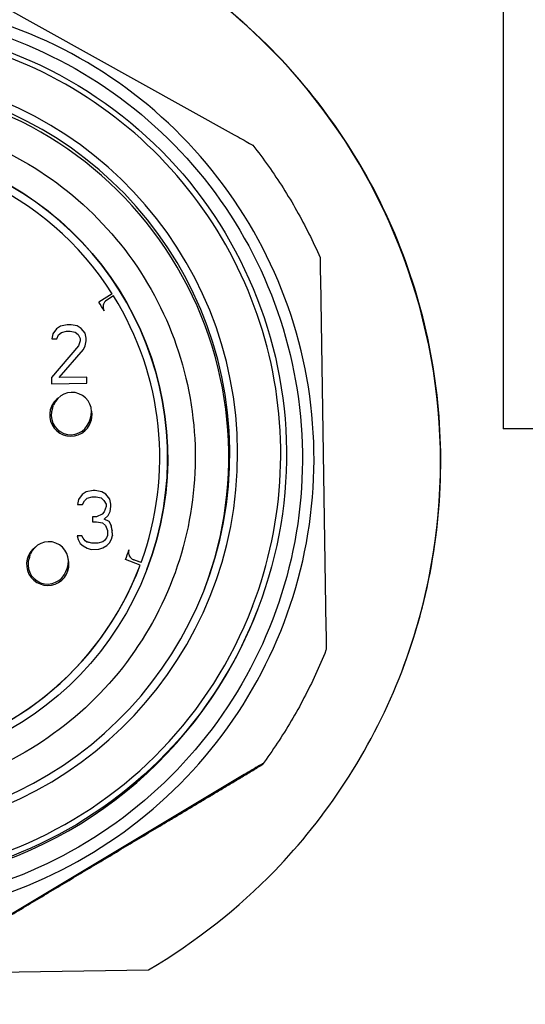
# Model space of a CAD drawing. Header units: inches. Extents: x 36 to 1719, y -84 to 1122.
# Tile 107 of 256: x 657.933 to 658.44, y 312.281 to 313.27. Entities that reach past the tile are written whole.
import ezdxf

# ---------------------------------------------------------------- set-up
doc = ezdxf.new("R2010")
doc.units = ezdxf.units.IN
doc.header["$LTSCALE"] = 48
doc.header["$MEASUREMENT"] = 0
doc.layers.add('Visible (ANSI)', color=7, linetype='Continuous', lineweight=30)

msp = doc.modelspace()

# ---------------------------------------------------------------- linework, layer by layer
at = {"layer": 'Visible (ANSI)'}
for p, q in [((658.41768, 313.76248), (658.41768, 312.85877)), ((657.84123, 313.3247), (658.14772, 313.15419)), ((658.23438, 313.00945), (658.23995, 312.65878)), ((658.02529, 312.99447), (658.01199, 312.98603)), ((658.02527, 312.99443), (658.01201, 312.98601)), ((658.02672, 312.9922), (658.01994, 312.98798)), ((658.02527, 312.99443), (658.02529, 312.99447)), ((658.01674, 312.98408), (658.01675, 312.98412)), ((657.96952, 312.95928), (657.96566, 312.95419)), ((657.9695, 312.95924), (657.96566, 312.95417)), ((657.9734, 312.96182), (657.9695, 312.95924)), ((657.96952, 312.95928), (657.9695, 312.95924)), ((657.97342, 312.96186), (657.96952, 312.95928)), ((657.98027, 312.96318), (657.9734, 312.96182)), ((657.97342, 312.96186), (657.9734, 312.96182)), ((657.98028, 312.96322), (657.97342, 312.96186)), ((657.9745, 312.95559), (657.9794, 312.95693)), ((657.9794, 312.95693), (657.98334, 312.95699)), ((657.98421, 312.96325), (657.98027, 312.96318)), ((657.98028, 312.96322), (657.98027, 312.96318)), ((657.98422, 312.96328), (657.98028, 312.96322)), ((657.98334, 312.95699), (657.98828, 312.95581)), ((657.98422, 312.96328), (657.98421, 312.96325)), ((657.99013, 312.96208), (657.98421, 312.96325)), ((657.99015, 312.96212), (657.98422, 312.96328)), ((657.99015, 312.96212), (657.99013, 312.96208)), ((657.99411, 312.95963), (657.99013, 312.96208)), ((657.99412, 312.95967), (657.99015, 312.96212)), ((657.99412, 312.95967), (657.99411, 312.95963)), ((657.99812, 312.95467), (657.99411, 312.95963)), ((657.99814, 312.95471), (657.99412, 312.95967)), ((657.96566, 312.95419), (657.96476, 312.94915)), ((657.96476, 312.94915), (657.96968, 312.94923)), ((657.96968, 312.94923), (657.97159, 312.95303)), ((657.97159, 312.95303), (657.9745, 312.95559)), ((657.98828, 312.95581), (657.99127, 312.95334)), ((657.99127, 312.95334), (657.9933, 312.94961)), ((657.99334, 312.94709), (657.99145, 312.94204)), ((657.9933, 312.94961), (657.99334, 312.94709)), ((657.99814, 312.95471), (657.99812, 312.95467)), ((657.99919, 312.94966), (657.99812, 312.95467)), ((657.9992, 312.9497), (657.99814, 312.95471)), ((657.99833, 312.94212), (657.99923, 312.94715)), ((657.99834, 312.94215), (657.99924, 312.94719)), ((657.9992, 312.9497), (657.99919, 312.94966)), ((657.99923, 312.94715), (657.99919, 312.94966)), ((657.99924, 312.94719), (657.9992, 312.9497)), ((657.99924, 312.94719), (657.99923, 312.94715)), ((657.99145, 312.94204), (657.96439, 312.91019)), ((657.99143, 312.942), (657.96439, 312.91017)), ((657.97227, 312.91032), (657.99643, 312.93835)), ((657.99145, 312.94204), (657.99143, 312.942)), ((657.99643, 312.93835), (657.99834, 312.94215)), ((657.96439, 312.91019), (657.96449, 312.90391)), ((657.99981, 312.91072), (657.97225, 312.91028)), ((657.97227, 312.91032), (657.97225, 312.91028)), ((657.99982, 312.91076), (657.97227, 312.91032)), ((657.99982, 312.91076), (657.99981, 312.91072)), ((657.99991, 312.90447), (657.99981, 312.91072)), ((657.99992, 312.90447), (657.99982, 312.91076)), ((657.96449, 312.90391), (657.99992, 312.90447)), ((657.96543, 312.87956), (657.96662, 312.88267)), ((658.00219, 312.86548), (658.00338, 312.86859)), ((658.66768, 312.85877), (658.41768, 312.85877)), ((657.9954, 312.79275), (657.99154, 312.78766)), ((657.99538, 312.79271), (657.99154, 312.78764)), ((657.99928, 312.79529), (657.99538, 312.79271)), ((657.9954, 312.79275), (657.99538, 312.79271)), ((657.99929, 312.79533), (657.9954, 312.79275)), ((657.99747, 312.7865), (658.00038, 312.78906)), ((658.00615, 312.79665), (657.99928, 312.79529)), ((657.99929, 312.79533), (657.99928, 312.79529)), ((658.00616, 312.79669), (657.99929, 312.79533)), ((658.00038, 312.78906), (658.00528, 312.79039)), ((658.00528, 312.79039), (658.00922, 312.79046)), ((658.00616, 312.79669), (658.00615, 312.79665)), ((658.00812, 312.79668), (658.00615, 312.79665)), ((658.00813, 312.79672), (658.00616, 312.79669)), ((658.00813, 312.79672), (658.00812, 312.79668)), ((658.01503, 312.79554), (658.00812, 312.79668)), ((658.01504, 312.79558), (658.00813, 312.79672)), ((658.00922, 312.79046), (658.01416, 312.78928)), ((658.01416, 312.78928), (658.01715, 312.78681)), ((658.01504, 312.79558), (658.01503, 312.79554)), ((658.019, 312.79309), (658.01503, 312.79554)), ((658.01902, 312.79313), (658.01504, 312.79558)), ((658.01902, 312.79313), (658.019, 312.79309)), ((658.02302, 312.78812), (658.019, 312.79309)), ((658.02303, 312.78816), (658.01902, 312.79313)), ((657.99154, 312.78766), (657.99064, 312.78262)), ((657.99064, 312.78262), (657.99556, 312.7827)), ((657.99556, 312.7827), (657.99747, 312.7865)), ((658.01715, 312.78681), (658.01918, 312.78308)), ((658.01922, 312.78056), (658.01733, 312.77551)), ((658.01918, 312.78308), (658.01922, 312.78056)), ((658.02303, 312.78816), (658.02302, 312.78812)), ((658.02408, 312.78312), (658.02302, 312.78812)), ((658.0241, 312.78315), (658.02303, 312.78816)), ((658.02322, 312.77558), (658.02412, 312.7806)), ((658.02323, 312.7756), (658.02414, 312.78064)), ((658.0241, 312.78315), (658.02408, 312.78312)), ((658.02412, 312.7806), (658.02408, 312.78312)), ((658.02414, 312.78064), (658.0241, 312.78315)), ((658.02414, 312.78064), (658.02412, 312.7806)), ((658.00953, 312.77036), (658.0056, 312.77029)), ((658.00952, 312.77032), (658.0056, 312.77026)), ((658.0056, 312.77029), (658.00568, 312.76527)), ((658.01538, 312.77292), (658.00952, 312.77032)), ((658.00953, 312.77036), (658.00952, 312.77032)), ((658.0154, 312.77296), (658.00953, 312.77036)), ((658.01731, 312.77547), (658.01538, 312.77292)), ((658.0154, 312.77296), (658.01538, 312.77292)), ((658.01733, 312.77551), (658.0154, 312.77296)), ((658.01733, 312.77551), (658.01731, 312.77547)), ((658.01745, 312.76797), (658.02132, 312.7718)), ((658.02132, 312.7718), (658.02323, 312.7756)), ((658.00568, 312.76527), (658.00961, 312.76533)), ((658.00961, 312.76533), (658.01554, 312.76417)), ((658.01554, 312.76417), (658.01853, 312.7617)), ((658.01745, 312.76797), (658.01743, 312.76793)), ((658.02239, 312.7655), (658.01743, 312.76793)), ((658.02241, 312.76553), (658.01745, 312.76797)), ((658.01853, 312.7617), (658.02058, 312.75671)), ((658.02241, 312.76553), (658.02239, 312.7655)), ((658.02442, 312.76176), (658.02239, 312.7655)), ((658.02444, 312.7618), (658.02241, 312.76553)), ((658.02444, 312.7618), (658.02442, 312.76176)), ((658.02549, 312.75675), (658.02442, 312.76176)), ((658.0255, 312.75679), (658.02444, 312.7618)), ((657.99507, 312.75128), (657.99015, 312.7512)), ((657.99015, 312.7512), (657.9912, 312.74745)), ((657.99506, 312.75124), (657.99016, 312.75116)), ((657.99507, 312.75128), (657.99506, 312.75124)), ((657.99608, 312.74874), (657.99506, 312.75124)), ((657.9961, 312.74878), (657.99507, 312.75128)), ((657.9961, 312.74878), (657.99608, 312.74874)), ((657.99809, 312.74626), (657.99608, 312.74874)), ((657.9981, 312.7463), (657.9961, 312.74878)), ((658.0197, 312.74912), (658.01777, 312.74657)), ((658.01972, 312.74916), (658.01779, 312.74661)), ((658.01972, 312.74916), (658.0197, 312.74912)), ((658.02066, 312.75168), (658.01972, 312.74916)), ((658.02058, 312.75671), (658.02066, 312.75168)), ((658.02465, 312.74796), (658.02557, 312.75172)), ((658.02466, 312.74798), (658.02558, 312.75176)), ((658.0255, 312.75679), (658.02549, 312.75675)), ((658.02557, 312.75172), (658.02549, 312.75675)), ((658.02558, 312.75176), (658.0255, 312.75679)), ((658.02558, 312.75176), (658.02557, 312.75172)), ((657.9912, 312.74745), (657.99322, 312.74371)), ((657.99322, 312.74371), (657.99622, 312.74124)), ((657.99622, 312.74124), (658.00019, 312.73879)), ((657.9981, 312.7463), (657.99809, 312.74626)), ((658.00008, 312.74504), (657.99809, 312.74626)), ((658.00009, 312.74507), (657.9981, 312.7463)), ((658.00009, 312.74507), (658.00008, 312.74504)), ((658.00502, 312.74386), (658.00008, 312.74504)), ((658.00503, 312.7439), (658.00009, 312.74507)), ((658.01092, 312.74395), (658.00502, 312.74386)), ((658.00503, 312.7439), (658.00502, 312.74386)), ((658.01094, 312.74399), (658.00503, 312.7439)), ((658.01582, 312.74529), (658.01092, 312.74395)), ((658.01094, 312.74399), (658.01092, 312.74395)), ((658.01584, 312.74532), (658.01094, 312.74399)), ((658.01202, 312.73772), (658.01594, 312.73904)), ((658.01777, 312.74657), (658.01582, 312.74529)), ((658.01584, 312.74532), (658.01582, 312.74529)), ((658.01779, 312.74661), (658.01584, 312.74532)), ((658.01594, 312.73904), (658.01984, 312.74162)), ((658.01779, 312.74661), (658.01777, 312.74657)), ((658.01984, 312.74162), (658.02275, 312.74418)), ((658.02275, 312.74418), (658.02466, 312.74798)), ((657.94222, 312.72957), (657.94341, 312.73268)), ((658.00019, 312.73879), (658.00415, 312.7376)), ((658.00415, 312.7376), (658.01202, 312.73772)), ((658.05351, 312.7219), (658.03877, 312.72743)), ((658.05443, 312.72437), (658.04693, 312.72711)), ((658.05444, 312.72441), (658.04695, 312.72715)), ((658.05282, 312.72008), (658.0528, 312.72004)), ((658.05443, 312.72437), (658.05444, 312.72441)), ((657.97899, 312.71549), (657.98018, 312.7186)), ((658.16633, 312.68073), (658.16615, 312.68024)), ((658.17164, 312.67807), (658.17083, 312.67597)), ((658.24026, 312.63722), (658.2399, 312.63626)), ((658.17634, 312.52233), (658.17597, 312.52137)), ((658.15793, 312.51137), (657.85703, 312.33122)), ((657.48307, 312.30618), (658.06194, 312.31536))]:
    msp.add_line(p, q, dxfattribs=at)
msp.add_circle((661.91768, 315.10877), 3.75, dxfattribs=at)
for centre, radius, start, end in [((658.02411, 312.9813), 0.00787, 121.9113, 210.40332), ((658.02409, 312.98126), 0.00787, 159.04453, 205.31775), ((657.985, 312.87563), 0.01969, 339.04633, 159.04633), ((657.96179, 312.72564), 0.01969, 339.04633, 159.04633)]:
    msp.add_arc(centre, radius, start, end, dxfattribs=at)
for centre, major_axis, ratio, start_param, end_param in [((657.76432, 312.82542), (0.5515, -0.21119), 0.99994, 0.000661, 1.440098), ((657.76746, 312.83361), (-0.35847, 0.13727), 0.99994, 5.216001, 11.255135), ((657.76743, 312.83353), (-0.35112, 0.13446), 0.99994, 5.19888, 11.272257), ((657.76638, 312.83078), (0.35112, -0.13446), 0.99994, 0.003908, 1.847479), ((657.76603, 312.82986), (-0.29413, 0.11263), 0.99994, 3.141794, 6.282984), ((657.76604, 312.82989), (-0.28678, 0.10982), 0.99994, 4.072958, 6.376793), ((657.76604, 312.82989), (0.28678, -0.10982), 0.99994, 0.015067, 0.922639), ((657.7664, 312.83084), (-0.40443, 0.15487), 0.99994, 0, 3.141593), ((657.76723, 312.833), (0.39892, -0.15276), 0.99994, 3.141593, 6.283185), ((657.76604, 312.82989), (-0.27207, 0.10419), 0.99994, 4.037913, 4.072958), ((657.98389, 312.87272), (-0.01218, 0.01742), 0.999978, 0, 4.331631), ((657.98381, 312.87252), (-0.01982, 0.0077), 0.99994, 5.724976, 6.283185), ((657.98381, 312.87252), (0.01838, -0.00704), 0.99994, 3.141593, 6.283185), ((657.98381, 312.87252), (0.02085, 0.00417), 0.999974, 5.724976, 6.283185), ((657.96068, 312.72274), (-0.01218, 0.01742), 0.999978, 0, 4.331631), ((657.9606, 312.72253), (-0.01982, 0.0077), 0.99994, 5.724976, 6.283185), ((657.9606, 312.72253), (0.01838, -0.00704), 0.99994, 3.141593, 6.283185), ((657.76604, 312.82989), (0.27207, -0.10419), 0.99994, 0.006341, 0.041386), ((658.04965, 312.73454), (-0.00746, 0.00251), 0.99994, 0, 1.544477), ((658.04964, 312.73451), (-0.00739, 0.0027), 0.99994, 0.046556, 1.570796), ((657.76603, 312.82986), (0.28678, -0.10982), 0.99994, 4.160224, 6.283185), ((657.76604, 312.82989), (0.28678, -0.10982), 0.99994, 4.160224, 6.289526), ((657.9606, 312.72253), (0.02085, 0.00417), 0.999974, 5.724976, 6.283185)]:
    msp.add_ellipse(centre, major_axis=major_axis, ratio=ratio, start_param=start_param, end_param=end_param, dxfattribs=at)
for centre, major_axis in [((657.76721, 312.83294), (-0.40443, 0.15487)), ((657.76607, 312.82997), (0.29413, -0.11263))]:
    msp.add_ellipse(centre, major_axis=major_axis, ratio=0.99994, dxfattribs=at)
for points, knots in [([(658.06194, 312.31536), (658.10942, 312.34336), (658.15248, 312.37749), (658.23983, 312.4678), (658.28418, 312.53459), (658.32788, 312.64442), (658.33879, 312.68263), (658.35272, 312.75952), (658.35573, 312.79821), (658.35454, 312.87312), (658.3503, 312.91167), (658.33394, 312.98797), (658.32182, 313.02572), (658.27465, 313.13379), (658.22821, 313.19883), (658.13804, 313.28583), (658.09392, 313.31836), (658.04557, 313.34465)], [0.740127, 0.740127, 0.740127, 0.740127, 1.142736, 1.142736, 1.713665, 1.713665, 1.999129, 1.999129, 2.284593, 2.284593, 2.570057, 2.570057, 2.855521, 2.855521, 3.426449, 3.426449, 3.829059, 3.829059, 3.829059, 3.829059]), ([(657.30288, 312.82092), (657.30209, 312.87026), (657.30927, 312.91971), (657.33882, 313.01387), (657.36119, 313.05855), (657.41886, 313.13863), (657.45415, 313.17401), (657.53408, 313.23188), (657.57871, 313.25436), (657.67279, 313.28415), (657.72223, 313.29145), (657.82091, 313.29014), (657.87013, 313.28152), (657.96339, 313.24923), (658.0074, 313.22556), (658.08577, 313.16558), (658.12011, 313.12927), (658.17562, 313.04768), (658.1968, 313.00242), (658.22383, 312.90751), (658.22969, 312.85788), (658.22549, 312.75929), (658.21544, 312.71034), (658.18045, 312.61807), (658.15551, 312.57477), (658.09326, 312.49819), (658.05597, 312.46493), (657.97279, 312.41183), (657.92693, 312.39199), (657.83126, 312.36774), (657.78149, 312.36334), (657.68305, 312.37041), (657.63441, 312.38189), (657.5432, 312.41957), (657.50064, 312.44576), (657.42591, 312.51022), (657.39375, 312.54847), (657.34309, 312.63316), (657.3246, 312.67958), (657.30707, 312.75832), (657.30338, 312.7896), (657.30288, 312.82092)], [0, 0, 0, 0, 0.319998, 0.319998, 0.639996, 0.639996, 0.959994, 0.959994, 1.279993, 1.279993, 1.599993, 1.599993, 1.919995, 1.919995, 2.239998, 2.239998, 2.56, 2.56, 2.88, 2.88, 3.2, 3.2, 3.519998, 3.519998, 3.839995, 3.839995, 4.159994, 4.159994, 4.479993, 4.479993, 4.799994, 4.799994, 5.119996, 5.119996, 5.439998, 5.439998, 5.76, 5.76, 6.08, 6.08, 6.283185, 6.283185, 6.283185, 6.283185]), ([(657.31483, 312.8215), (657.3156, 312.77342), (657.32412, 312.72548), (657.35582, 312.63469), (657.37899, 312.59186), (657.43764, 312.51564), (657.47311, 312.48228), (657.55275, 312.42838), (657.59692, 312.40786), (657.68947, 312.38176), (657.73785, 312.37617), (657.83392, 312.3805), (657.8816, 312.39042), (657.97142, 312.42475), (658.01356, 312.44916), (658.08803, 312.51), (658.12035, 312.54643), (658.17189, 312.62761), (658.19111, 312.67235), (658.2145, 312.76562), (658.21867, 312.81414), (658.21153, 312.91004), (658.20023, 312.9574), (658.16328, 313.04619), (658.13765, 313.08759), (658.07465, 313.16025), (658.0373, 313.19149), (657.95464, 313.24065), (657.90935, 313.25855), (657.81543, 313.27921), (657.76681, 313.28196), (657.67116, 313.27203), (657.62414, 313.25935), (657.53647, 313.21983), (657.49583, 313.19301), (657.42504, 313.12792), (657.39491, 313.08967), (657.34819, 313.00562), (657.33161, 312.95983), (657.31698, 312.8826), (657.31435, 312.85202), (657.31483, 312.8215)], [0, 0, 0, 0, 0.32, 0.32, 0.64, 0.64, 0.96, 0.96, 1.28, 1.28, 1.6, 1.6, 1.920001, 1.920001, 2.240001, 2.240001, 2.560001, 2.560001, 2.88, 2.88, 3.2, 3.2, 3.52, 3.52, 3.84, 3.84, 4.16, 4.16, 4.48, 4.48, 4.800001, 4.800001, 5.120001, 5.120001, 5.440001, 5.440001, 5.760001, 5.760001, 6.08, 6.08, 6.283185, 6.283185, 6.283185, 6.283185]), ([(658.16633, 312.68073), (658.18263, 312.72327), (658.19205, 312.76844), (658.19621, 312.85947), (658.19095, 312.90532), (658.16626, 312.99303), (658.14685, 313.03489), (658.09582, 313.1104), (658.06422, 313.14402), (657.99204, 313.19964), (657.95146, 313.22162), (657.86544, 313.25171), (657.82002, 313.25982), (657.7289, 313.26132), (657.68323, 313.25473), (657.59627, 313.22749), (657.55499, 313.20687), (657.48101, 313.15366), (657.44832, 313.1211), (657.39971, 313.05406), (657.38182, 313.02103), (657.3685, 312.98625)], [2.760006, 2.760006, 2.760006, 2.760006, 3.080005, 3.080005, 3.400004, 3.400004, 3.720004, 3.720004, 4.040004, 4.040004, 4.360005, 4.360005, 4.680006, 4.680006, 5.000007, 5.000007, 5.320007, 5.320007, 5.640007, 5.640007, 5.901599, 5.901599, 5.901599, 5.901599]), ([(657.42371, 312.82485), (657.42429, 312.78832), (657.43077, 312.75189), (657.45485, 312.68291), (657.47246, 312.65036), (657.51702, 312.59245), (657.54397, 312.5671), (657.60449, 312.52615), (657.63805, 312.51056), (657.70837, 312.49072), (657.74513, 312.48648), (657.81813, 312.48977), (657.85435, 312.4973), (657.92261, 312.52339), (657.95462, 312.54194), (658.0112, 312.58817), (658.03576, 312.61584), (658.07493, 312.67752), (658.08953, 312.71152), (658.1073, 312.78239), (658.11047, 312.81926), (658.10505, 312.89212), (658.09646, 312.92811), (658.06838, 312.99557), (658.04891, 313.02703), (658.00104, 313.08224), (657.97266, 313.10598), (657.90985, 313.14333), (657.87544, 313.15693), (657.80408, 313.17263), (657.76714, 313.17472), (657.69446, 313.16717), (657.65873, 313.15754), (657.59212, 313.12751), (657.56124, 313.10713), (657.50745, 313.05768), (657.48455, 313.02861), (657.44906, 312.96475), (657.43646, 312.92996), (657.42534, 312.87127), (657.42334, 312.84804), (657.42371, 312.82485)], [0, 0, 0, 0, 0.320003, 0.320003, 0.640003, 0.640003, 0.960002, 0.960002, 1.279998, 1.279998, 1.599995, 1.599995, 1.919993, 1.919993, 2.239992, 2.239992, 2.559994, 2.559994, 2.879997, 2.879997, 3.200001, 3.200001, 3.520003, 3.520003, 3.840003, 3.840003, 4.160001, 4.160001, 4.479998, 4.479998, 4.799994, 4.799994, 5.119992, 5.119992, 5.439992, 5.439992, 5.759995, 5.759995, 6.079998, 6.079998, 6.283185, 6.283185, 6.283185, 6.283185]), ([(658.14772, 313.15419), (658.15279, 313.15136), (658.15886, 313.14798), (658.16422, 313.14495), (658.16525, 313.14437), (658.16604, 313.14391), (658.16622, 313.14381), (658.1664, 313.1437), (658.16645, 313.14367), (658.16646, 313.14366)], [-0.05874847, -0.05874847, -0.05874847, -0.05874847, -0.01448332, -0.01448332, -0.00526031, -0.00526031, -0.00241164, -0.00241164, -0.00018614, -0.00018614, -0.00018614, -0.00018614]), ([(658.16646, 313.14366), (658.17191, 313.13676), (658.17718, 313.12972), (658.18735, 313.11538), (658.19224, 313.10808), (658.20166, 313.09323), (658.20618, 313.08569), (658.21482, 313.07038), (658.21894, 313.06261), (658.22678, 313.04688), (658.2305, 313.03891), (658.23401, 313.03085)], [2.4891846, 2.4891846, 2.4891846, 2.4891846, 2.5407082, 2.5407082, 2.5922318, 2.5922318, 2.6437554, 2.6437554, 2.695279, 2.695279, 2.7468026, 2.7468026, 2.7468026, 2.7468026]), ([(658.23401, 313.03085), (658.23401, 313.03085), (658.23401, 313.03079), (658.23402, 313.03058), (658.23402, 313.03038), (658.23404, 313.02948), (658.23406, 313.02831), (658.23417, 313.02219), (658.23429, 313.01526), (658.23438, 313.00945)], [-0.24568578, -0.24568578, -0.24568578, -0.24568578, -0.24342626, -0.24342626, -0.24057759, -0.24057759, -0.23135458, -0.23135458, -0.18708943, -0.18708943, -0.18708943, -0.18708943]), ([(658.23995, 312.65878), (658.24005, 312.65298), (658.24015, 312.64603), (658.24024, 312.63984), (658.24025, 312.63865), (658.24026, 312.63773), (658.24026, 312.63751), (658.24027, 312.63729), (658.24027, 312.63722), (658.24026, 312.63722)], [-0.05874847, -0.05874847, -0.05874847, -0.05874847, -0.01448332, -0.01448332, -0.00526031, -0.00526031, -0.00241164, -0.00241164, 0, 0, 0, 0]), ([(658.2399, 312.63626), (658.23664, 312.62809), (658.23318, 312.62001), (658.22585, 312.60404), (658.22197, 312.59614), (658.21383, 312.58057), (658.20955, 312.57288), (658.20061, 312.55775), (658.19595, 312.55029), (658.18624, 312.53564), (658.1812, 312.52844), (658.17597, 312.52137)], [3.5363838, 3.5363838, 3.5363838, 3.5363838, 3.5879069, 3.5879069, 3.63943, 3.63943, 3.6909531, 3.6909531, 3.7424761, 3.7424761, 3.7939992, 3.7939992, 3.7939992, 3.7939992]), ([(658.17634, 312.52233), (658.17634, 312.52233), (658.17629, 312.5223), (658.1761, 312.5222), (658.17593, 312.52209), (658.17515, 312.52164), (658.17414, 312.52104), (658.16887, 312.51792), (658.16292, 312.51436), (658.15793, 312.51137)], [-0.2458379, -0.2458379, -0.2458379, -0.2458379, -0.24342626, -0.24342626, -0.24057759, -0.24057759, -0.23135458, -0.23135458, -0.18708943, -0.18708943, -0.18708943, -0.18708943]), ([(658.16246, 312.51322), (658.16611, 312.51541), (658.16984, 312.51765), (658.17374, 312.52), (658.17476, 312.52062), (658.17554, 312.5211), (658.17573, 312.52121), (658.17591, 312.52133), (658.17597, 312.52136), (658.17597, 312.52137)], [0.20113271, 0.20113271, 0.20113271, 0.20113271, 0.23135458, 0.23135458, 0.24057759, 0.24057759, 0.24342626, 0.24342626, 0.2458379, 0.2458379, 0.2458379, 0.2458379])]:
    msp.add_open_spline(points, degree=3, knots=knots, dxfattribs=at)
for points, weights in [([(658.00702, 312.42009), (658.08206, 312.46501), (658.16246, 312.51322)], [1.62234181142, 1.62234181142, 1.56673803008]), ([(657.85164, 312.32714), (657.93198, 312.37516), (658.00702, 312.42009)], [1.56673803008, 1.62234181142, 1.62234181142])]:
    msp.add_rational_spline(points, weights, degree=2, dxfattribs=at)

doc.saveas('drawing.dxf')
